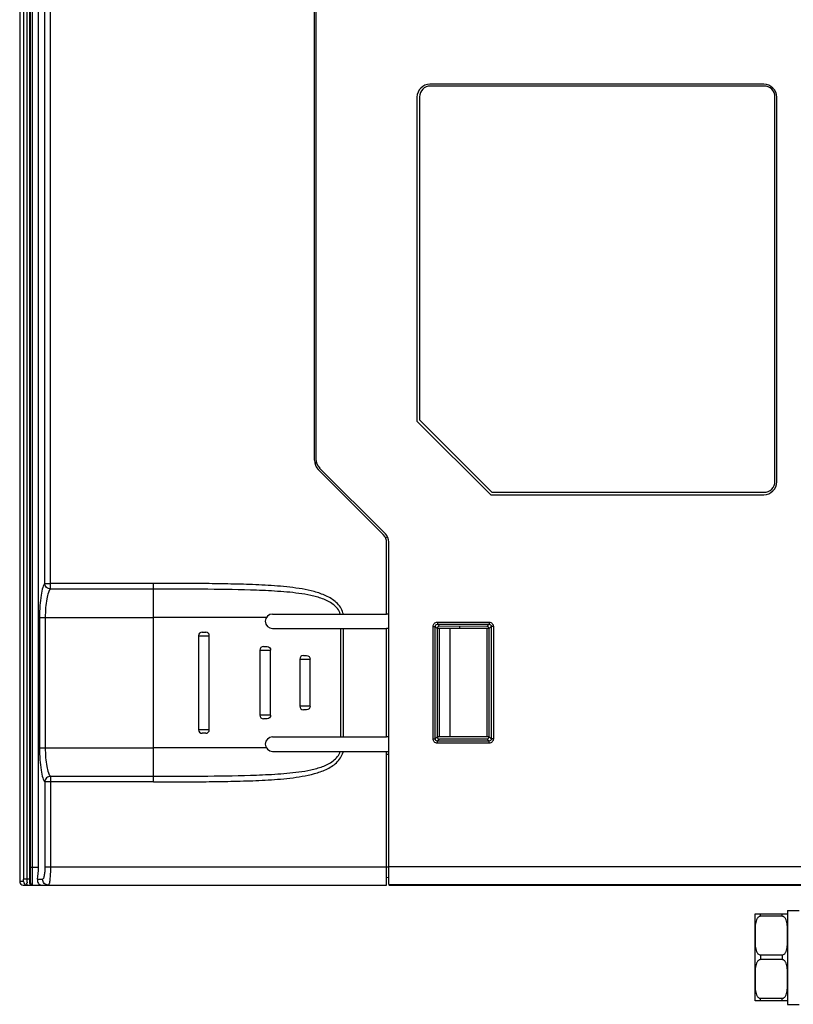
# Model space of a CAD drawing. Header units: millimetres. Extents: x 0 to 1700, y 17 to 1205.
# Tile 40 of 51: x 501 to 608, y 627 to 763. Entities that reach past the tile are written whole.
import ezdxf

# ---------------------------------------------------------------- set-up
doc = ezdxf.new("R2010")
doc.units = ezdxf.units.MM
doc.header["$LTSCALE"] = 77.505185
doc.layers.get('0').update_dxf_attribs({"linetype": 'CONTINUOUS'})

msp = doc.modelspace()

# ---------------------------------------------------------------- linework, layer by layer
at = {"linetype": 'Continuous'}
for p, q in [((504.1, 685.02), (504.1, 996.46)), ((504.88, 684.23), (504.88, 996.46)), ((541.42, 702.05), (541.42, 996.7)), ((541.62, 996.92), (541.62, 702.25)), ((500.62, 994.49), (500.62, 643.78)), ((502.12, 645.78), (502.12, 995.05)), ((502.41, 645.78), (502.41, 995.05)), ((503.22, 645.78), (503.22, 995.52)), ((501.15, 935.81), (501.15, 644.08)), ((501.63, 935.82), (501.63, 644.08)), ((502.02, 644.08), (502.02, 935.82)), ((603.62, 754.08), (557.42, 754.08)), ((603.67, 753.83), (557.47, 753.83)), ((555.62, 752.28), (555.62, 707.48)), ((555.97, 752.33), (555.97, 707.63)), ((605.17, 699.13), (605.17, 752.33)), ((605.42, 699.08), (605.42, 752.28)), ((555.62, 707.48), (565.82, 697.28)), ((555.97, 707.63), (565.97, 697.63)), ((541.71, 701.69), (541.48, 701.59)), ((541.94, 700.77), (550.95, 691.77)), ((551.25, 691.88), (542.14, 700.98)), ((565.97, 697.63), (603.67, 697.63)), ((565.82, 697.28), (603.62, 697.28)), ((551.24, 691.35), (551.54, 691.48)), ((551.72, 643.36), (551.72, 690.75)), ((551.42, 680.78), (551.42, 690.64)), ((504.1, 685.02), (504.88, 685.02)), ((519.12, 685.02), (504.88, 685.02)), ((519.12, 684.23), (504.88, 684.23)), ((519.12, 680.28), (519.12, 685.02)), ((503.37, 680.28), (519.12, 680.28)), ((503.37, 680.28), (503.37, 662.28)), ((504.16, 680.28), (504.16, 662.28)), ((534.75, 680.28), (519.12, 680.28)), ((519.12, 662.28), (519.12, 680.28)), ((535.62, 680.78), (551.42, 680.78)), ((551.72, 680.78), (551.42, 680.78)), ((535.62, 678.78), (551.42, 678.78)), ((545.06, 663.78), (545.06, 678.78)), ((545.46, 663.78), (545.46, 678.78)), ((551.72, 678.78), (551.42, 678.78)), ((551.42, 663.78), (551.42, 678.78)), ((557.84, 679.06), (558.14, 679.06)), ((557.84, 663.51), (557.84, 679.06)), ((558.14, 679.06), (558.42, 678.78)), ((558.14, 663.51), (558.14, 679.06)), ((565.61, 678.78), (558.42, 678.78)), ((558.42, 678.78), (558.42, 663.79)), ((558.44, 679.66), (565.59, 679.66)), ((558.44, 679.66), (558.44, 679.36)), ((558.44, 679.36), (565.59, 679.36)), ((558.44, 679.36), (558.72, 679.08)), ((565.31, 679.07), (558.72, 679.08)), ((558.72, 663.78), (558.72, 678.78)), ((560.22, 663.78), (560.22, 678.78)), ((561.52, 679.08), (561.52, 678.78)), ((565.59, 679.36), (565.31, 679.07)), ((565.32, 663.78), (565.32, 678.78)), ((565.59, 679.66), (565.59, 679.36)), ((565.89, 679.06), (565.61, 678.78)), ((565.61, 663.79), (565.61, 678.78)), ((566.19, 679.06), (565.89, 679.06)), ((565.89, 679.06), (565.89, 663.51)), ((566.19, 679.06), (566.19, 663.51)), ((525.37, 677.78), (526.87, 677.78)), ((525.37, 677.78), (525.37, 664.78)), ((525.87, 678.28), (526.37, 678.28)), ((526.87, 664.78), (526.87, 677.78)), ((533.87, 675.78), (535.36, 675.78)), ((533.87, 675.78), (533.87, 666.78)), ((534.37, 676.28), (534.86, 676.28)), ((535.36, 666.78), (535.36, 675.78)), ((539.39, 674.53), (540.82, 674.53)), ((539.39, 674.53), (539.39, 668.03)), ((539.89, 675.03), (540.34, 675.03)), ((540.82, 668.03), (540.82, 674.53)), ((540.82, 668.03), (539.39, 668.03)), ((540.34, 667.53), (539.89, 667.53)), ((535.36, 666.78), (533.87, 666.78)), ((534.86, 666.28), (534.37, 666.28)), ((526.87, 664.78), (525.37, 664.78)), ((526.37, 664.28), (525.87, 664.28)), ((535.62, 663.78), (551.42, 663.78)), ((551.72, 663.78), (551.42, 663.78)), ((557.84, 663.51), (558.14, 663.51)), ((558.14, 663.51), (558.42, 663.79)), ((565.61, 663.78), (558.42, 663.78)), ((558.44, 663.21), (558.72, 663.49)), ((558.72, 663.49), (565.31, 663.49)), ((565.59, 663.21), (565.31, 663.49)), ((565.89, 663.51), (565.61, 663.79)), ((566.19, 663.51), (565.89, 663.51)), ((503.37, 662.28), (519.12, 662.28)), ((534.75, 662.28), (519.12, 662.28)), ((519.12, 657.55), (519.12, 662.28)), ((565.59, 663.21), (558.44, 663.21)), ((558.44, 662.91), (558.44, 663.21)), ((565.59, 662.91), (558.44, 662.91)), ((565.59, 662.91), (565.59, 663.21)), ((535.62, 661.78), (551.42, 661.78)), ((551.42, 661.78), (551.72, 661.78)), ((551.42, 643.28), (551.42, 661.78)), ((551.42, 661.38), (551.72, 661.38)), ((504.88, 658.34), (519.12, 658.34)), ((504.88, 658.34), (504.88, 645.78)), ((519.12, 657.55), (504.1, 657.55)), ((504.1, 657.55), (504.1, 645.78)), ((502.12, 645.78), (503.22, 645.78)), ((502.41, 643.41), (502.41, 645.78)), ((551.42, 645.78), (504.1, 645.78)), ((551.72, 645.78), (551.42, 645.78)), ((551.72, 645.86), (675.82, 645.86)), ((551.72, 644.28), (551.42, 644.34)), ((501.14, 643.78), (500.62, 643.78)), ((501.12, 643.28), (551.42, 643.28)), ((502.02, 644.08), (501.15, 644.08)), ((501.38, 643.35), (501.64, 643.28)), ((502.02, 643.58), (502.11, 643.58)), ((502.31, 643.3), (502.41, 643.28)), ((502.41, 643.28), (502.41, 643.41)), ((503.09, 644.08), (503.79, 644.08)), ((551.72, 643.36), (675.82, 643.36)), ((551.72, 643.29), (567.62, 643.29)), ((567.62, 643.29), (610.02, 643.29)), ((602.42, 639.28), (606.92, 639.28)), ((602.42, 627.28), (602.42, 639.28)), ((603.17, 638.97), (603.17, 639.28)), ((606.16, 638.97), (603.17, 638.97)), ((606.16, 638.97), (606.16, 639.28)), ((606.92, 639.78), (608.52, 639.78)), ((606.92, 639.78), (606.92, 626.78)), ((606.16, 633.6), (603.17, 633.6)), ((603.17, 633.6), (603.17, 632.97)), ((606.16, 633.6), (606.16, 632.97)), ((606.16, 632.97), (603.17, 632.97)), ((606.89, 627.28), (602.42, 627.28)), ((606.16, 627.6), (603.17, 627.6)), ((603.17, 627.28), (603.17, 627.6)), ((606.16, 627.28), (606.16, 627.6)), ((606.92, 626.78), (608.52, 626.78))]:
    msp.add_line(p, q, dxfattribs=at)
for centre, radius, start, end in [((557.42, 752.28), 1.8, 90, 180), ((557.47, 752.33), 1.5, 90, 180), ((603.62, 752.28), 1.8, 0, 90), ((603.67, 752.33), 1.5, 0, 90), ((543.22, 702.05), 1.8, 180, 225), ((543.42, 702.25), 1.8, 180, 225), ((603.62, 699.08), 1.8, 270, 360), ((603.67, 699.13), 1.5, 270, 360), ((549.82, 690.64), 1.6, 0, 45), ((550.12, 690.75), 1.6, 0, 45), ((535.62, 679.78), 1, 90, 270), ((542.99, 680.27), 2.47, 12.0271, 15.7211), ((525.87, 677.78), 0.5, 90.027, 180.0231), ((526.37, 677.78), 0.5, 359.9632, 89.9668), ((534.37, 675.78), 0.5, 90, 180), ((539.89, 674.53), 0.5, 90.0001, 180), ((539.89, 668.03), 0.5, 180, 270), ((534.37, 666.78), 0.5, 180, 270), ((525.87, 664.78), 0.5, 179.9771, 269.9735), ((526.37, 664.78), 0.5, 270.0333, 0.0368), ((535.62, 662.78), 1, 90, 270), ((542.98, 662.3), 2.49, 344.8306, 348.0179), ((501.12, 643.78), 0.5, 180, 270), ((501.63, 643.78), 0.499, 223.4593, 239.2908), ((582.04, 644.05), 80.41, 179.9744, 180.3257)]:
    msp.add_arc(centre, radius, start, end, dxfattribs=at)
for centre, major_axis, ratio, start_param, end_param in [((558.72, 678.78), (0.22, -0.211), 0.98461, 2.342876, 3.89882), ((565.3, 678.77), (0.21, 0.22), 0.985876, 5.482623, 7.038567), ((558.72, 663.79), (0.22, 0.211), 0.98461, 2.384365, 3.940309), ((565.3, 663.8), (-0.21, 0.22), 0.985876, 2.386211, 3.942155), ((502.76, 645.78), (0, 2.5), 0.183091, -2.318559, -1.570796), ((502.01, 644.08), (0, 0.8), 0.004448, -2.245928, -1.570796)]:
    msp.add_ellipse(centre, major_axis=major_axis, ratio=ratio, start_param=start_param, end_param=end_param, dxfattribs=at)
for points, knots in [([(504.1, 685.02), (504.04, 684.96), (503.92, 684.77), (503.72, 684.24), (503.54, 683.27), (503.4, 681.88), (503.37, 680.84), (503.37, 680.28)], [0, 0, 0, 0, 0.05293, 0.130183, 0.35547, 0.656883, 1, 1, 1, 1]), ([(504.88, 684.23), (504.69, 684.23), (504.28, 684.41), (504.1, 684.82), (504.1, 685.02)], [0, 0, 0, 0, 0.499636, 1, 1, 1, 1]), ([(504.88, 684.23), (504.74, 684.12), (504.53, 683.64), (504.33, 682.79), (504.19, 681.61), (504.16, 680.75), (504.16, 680.28)], [0, 0, 0, 0, 0.133494, 0.358691, 0.658595, 1, 1, 1, 1]), ([(545.37, 680.94), (545.22, 681.49), (544.52, 682.47), (543.03, 683.36), (541.4, 683.91), (539.15, 684.38), (536.3, 684.69), (532.87, 684.86), (529.43, 684.95), (524.85, 685.01), (521.41, 685.02), (519.12, 685.02)], [0, 0, 0, 0, 0.062049, 0.124476, 0.186994, 0.249535, 0.374587, 0.499665, 0.624749, 0.749832, 1, 1, 1, 1]), ([(545, 680.78), (544.85, 681.32), (544.06, 682.23), (542.54, 682.95), (540.92, 683.38), (538.71, 683.74), (535.91, 683.97), (531.44, 684.15), (525.84, 684.22), (521.36, 684.23), (519.12, 684.23)], [0, 0, 0, 0, 0.061761, 0.124162, 0.186664, 0.249193, 0.374268, 0.499392, 0.749684, 1, 1, 1, 1]), ([(557.84, 679.06), (557.84, 679.21), (557.97, 679.53), (558.29, 679.66), (558.44, 679.66)], [0, 0, 0, 0, 0.499638, 1, 1, 1, 1]), ([(558.14, 679.06), (558.14, 679.14), (558.2, 679.3), (558.36, 679.36), (558.44, 679.36)], [0, 0, 0, 0, 0.501244, 1, 1, 1, 1]), ([(565.59, 679.66), (565.75, 679.66), (566.06, 679.53), (566.19, 679.21), (566.19, 679.06)], [0, 0, 0, 0, 0.499638, 1, 1, 1, 1]), ([(565.59, 679.36), (565.67, 679.36), (565.83, 679.3), (565.89, 679.14), (565.89, 679.06)], [0, 0, 0, 0, 0.501244, 1, 1, 1, 1]), ([(534.86, 676.28), (534.99, 676.28), (535.25, 676.18), (535.36, 675.91), (535.36, 675.78)], [0, 0, 0, 0, 0.498193, 1, 1, 1, 1]), ([(540.34, 675.03), (540.46, 675.03), (540.72, 674.92), (540.82, 674.66), (540.82, 674.53)], [0, 0, 0, 0, 0.49342, 1, 1, 1, 1]), ([(540.82, 668.03), (540.82, 667.91), (540.72, 667.65), (540.46, 667.53), (540.34, 667.53)], [0, 0, 0, 0, 0.50658, 1, 1, 1, 1]), ([(535.36, 666.78), (535.36, 666.66), (535.25, 666.39), (534.99, 666.28), (534.86, 666.28)], [0, 0, 0, 0, 0.501808, 1, 1, 1, 1]), ([(558.44, 662.91), (558.29, 662.91), (557.97, 663.04), (557.84, 663.36), (557.84, 663.51)], [0, 0, 0, 0, 0.499638, 1, 1, 1, 1]), ([(558.44, 663.21), (558.36, 663.21), (558.2, 663.27), (558.14, 663.43), (558.14, 663.51)], [0, 0, 0, 0, 0.501244, 1, 1, 1, 1]), ([(566.19, 663.51), (566.19, 663.36), (566.06, 663.04), (565.75, 662.91), (565.59, 662.91)], [0, 0, 0, 0, 0.499638, 1, 1, 1, 1]), ([(565.89, 663.51), (565.89, 663.43), (565.83, 663.27), (565.67, 663.21), (565.59, 663.21)], [0, 0, 0, 0, 0.501244, 1, 1, 1, 1]), ([(503.37, 662.28), (503.37, 661.73), (503.4, 660.69), (503.54, 659.29), (503.72, 658.33), (503.92, 657.79), (504.04, 657.61), (504.1, 657.55)], [0, 0, 0, 0, 0.343122, 0.644536, 0.869817, 0.94707, 1, 1, 1, 1]), ([(504.16, 662.28), (504.16, 661.82), (504.19, 660.95), (504.33, 659.78), (504.53, 658.93), (504.74, 658.45), (504.88, 658.34)], [0, 0, 0, 0, 0.341409, 0.641312, 0.866507, 1, 1, 1, 1]), ([(519.12, 658.34), (521.36, 658.34), (525.84, 658.35), (531.44, 658.42), (535.92, 658.6), (538.71, 658.83), (540.92, 659.19), (542.55, 659.63), (544.06, 660.34), (544.85, 661.25), (545, 661.78)], [0, 0, 0, 0, 0.250372, 0.500721, 0.625872, 0.750973, 0.813509, 0.87601, 0.938376, 1, 1, 1, 1]), ([(519.12, 657.55), (521.41, 657.55), (524.85, 657.56), (529.44, 657.62), (532.88, 657.71), (536.32, 657.88), (539.17, 658.19), (541.42, 658.66), (543.05, 659.22), (544.54, 660.11), (545.23, 661.1), (545.38, 661.65)], [0, 0, 0, 0, 0.250235, 0.375352, 0.500469, 0.62558, 0.75066, 0.813206, 0.875722, 0.9381, 1, 1, 1, 1]), ([(504.88, 658.34), (504.69, 658.33), (504.28, 658.16), (504.1, 657.75), (504.1, 657.55)], [0, 0, 0, 0, 0.499636, 1, 1, 1, 1]), ([(502.11, 643.69), (502.11, 643.8), (502.11, 644.5), (502.12, 645.19), (502.12, 645.78)], [0, 0, 0, 0, 0.149832, 1, 1, 1, 1]), ([(504.1, 645.78), (504.1, 645.57), (504.09, 645.17), (504.02, 644.62), (503.95, 644.3), (503.85, 644.08), (503.79, 644.08)], [0, 0, 0, 0, 0.371701, 0.68681, 0.901681, 1, 1, 1, 1]), ([(504.88, 645.78), (504.88, 645.46), (504.87, 644.87), (504.81, 644.1), (504.73, 643.59), (504.66, 643.36), (504.6, 643.28), (504.58, 643.28)], [0, 0, 0, 0, 0.37617, 0.695013, 0.910126, 0.969962, 1, 1, 1, 1]), ([(501.14, 643.8), (501.14, 643.82), (501.15, 643.91), (501.15, 644), (501.15, 644.08)], [0, 0, 0, 0, 0.153431, 1, 1, 1, 1]), ([(501.14, 643.78), (501.14, 643.78), (501.14, 643.79), (501.14, 643.8), (501.14, 643.8)], [0, 0, 0, 0, 0.26802, 1, 1, 1, 1]), ([(501.64, 643.28), (501.63, 643.28), (501.64, 643.33), (501.63, 643.37), (501.63, 643.48), (501.63, 643.55), (501.63, 643.59)], [0, 0, 0, 0, 0.067021, 0.263774, 0.5802, 1, 1, 1, 1]), ([(502.31, 643.28), (502.24, 643.28), (502.14, 643.33), (502.07, 643.41), (502.06, 643.43)], [0, 0, 0, 0, 0.724298, 1, 1, 1, 1]), ([(502.11, 643.58), (502.11, 643.58), (502.1, 643.64), (502.11, 643.67), (502.11, 643.69)], [0, 0, 0, 0, 0.252117, 1, 1, 1, 1]), ([(503.09, 644.08), (503.06, 643.88), (503.1, 643.5), (503.44, 643.28), (503.58, 643.28)], [0, 0, 0, 0, 0.596532, 1, 1, 1, 1]), ([(504.58, 643.28), (504.37, 643.28), (503.95, 643.46), (503.79, 643.88), (503.79, 644.08)], [0, 0, 0, 0, 0.497125, 1, 1, 1, 1]), ([(603.17, 638.97), (603.1, 638.97), (602.96, 638.93), (602.81, 638.8), (602.69, 638.64), (602.59, 638.42), (602.5, 638.12), (602.45, 637.75), (602.43, 637.39), (602.42, 637.02), (602.42, 636.65), (602.42, 636.41), (602.42, 636.28)], [0, 0, 0, 0, 0.069327, 0.135748, 0.199872, 0.262714, 0.386491, 0.509426, 0.632116, 0.754749, 0.877375, 1, 1, 1, 1]), ([(606.92, 636.28), (606.92, 636.41), (606.92, 636.65), (606.92, 637.02), (606.91, 637.39), (606.88, 637.75), (606.83, 638.12), (606.75, 638.42), (606.64, 638.64), (606.53, 638.8), (606.37, 638.93), (606.23, 638.97), (606.16, 638.97)], [0, 0, 0, 0, 0.122627, 0.245255, 0.367891, 0.490583, 0.613522, 0.737304, 0.80015, 0.864278, 0.930693, 1, 1, 1, 1]), ([(602.42, 636.28), (602.42, 636.16), (602.42, 635.92), (602.42, 635.55), (602.43, 635.18), (602.45, 634.82), (602.5, 634.45), (602.59, 634.15), (602.69, 633.93), (602.81, 633.77), (602.96, 633.64), (603.1, 633.6), (603.17, 633.6)], [0, 0, 0, 0, 0.122632, 0.245264, 0.367904, 0.490601, 0.613544, 0.73733, 0.800178, 0.864305, 0.930713, 1, 1, 1, 1]), ([(606.16, 633.6), (606.23, 633.6), (606.37, 633.64), (606.53, 633.77), (606.64, 633.93), (606.75, 634.15), (606.83, 634.45), (606.88, 634.82), (606.91, 635.18), (606.92, 635.55), (606.92, 635.92), (606.92, 636.16), (606.92, 636.28)], [0, 0, 0, 0, 0.069324, 0.135745, 0.199869, 0.262712, 0.386489, 0.509424, 0.632114, 0.754748, 0.877374, 1, 1, 1, 1]), ([(603.17, 632.97), (603.1, 632.97), (602.96, 632.93), (602.81, 632.8), (602.69, 632.64), (602.59, 632.42), (602.5, 632.12), (602.45, 631.75), (602.43, 631.39), (602.42, 631.02), (602.42, 630.65), (602.42, 630.41), (602.42, 630.28)], [0, 0, 0, 0, 0.069327, 0.135748, 0.199872, 0.262714, 0.386491, 0.509426, 0.632116, 0.754749, 0.877375, 1, 1, 1, 1]), ([(606.92, 630.28), (606.92, 630.41), (606.92, 630.65), (606.92, 631.02), (606.91, 631.39), (606.88, 631.75), (606.83, 632.12), (606.75, 632.42), (606.64, 632.64), (606.53, 632.8), (606.37, 632.93), (606.23, 632.97), (606.16, 632.97)], [0, 0, 0, 0, 0.122601, 0.245201, 0.367811, 0.490477, 0.613388, 0.737144, 0.799979, 0.864116, 0.930591, 1, 1, 1, 1]), ([(602.42, 630.28), (602.42, 630.16), (602.42, 629.92), (602.42, 629.55), (602.43, 629.18), (602.45, 628.82), (602.5, 628.45), (602.59, 628.15), (602.69, 627.93), (602.81, 627.77), (602.96, 627.64), (603.1, 627.6), (603.17, 627.6)], [0, 0, 0, 0, 0.122628, 0.245256, 0.367892, 0.490584, 0.613521, 0.737302, 0.800146, 0.864271, 0.930688, 1, 1, 1, 1]), ([(606.16, 627.6), (606.23, 627.6), (606.37, 627.64), (606.53, 627.77), (606.64, 627.93), (606.75, 628.15), (606.83, 628.45), (606.88, 628.82), (606.91, 629.18), (606.92, 629.55), (606.92, 629.92), (606.92, 630.16), (606.92, 630.28)], [0, 0, 0, 0, 0.069325, 0.135746, 0.199871, 0.262713, 0.38649, 0.509425, 0.632115, 0.754749, 0.877375, 1, 1, 1, 1])]:
    msp.add_open_spline(points, degree=3, knots=knots, dxfattribs=at)
for points in [[(501.14, 643.78), (501.14, 643.66), (501.19, 643.53), (501.27, 643.44)], [(502.06, 643.43), (502.03, 643.48), (502.02, 643.53), (502.02, 643.58)], [(502.11, 643.58), (502.11, 643.47), (502.2, 643.33), (502.31, 643.3)]]:
    msp.add_open_spline(points, degree=3, dxfattribs=at)

doc.saveas('drawing.dxf')
